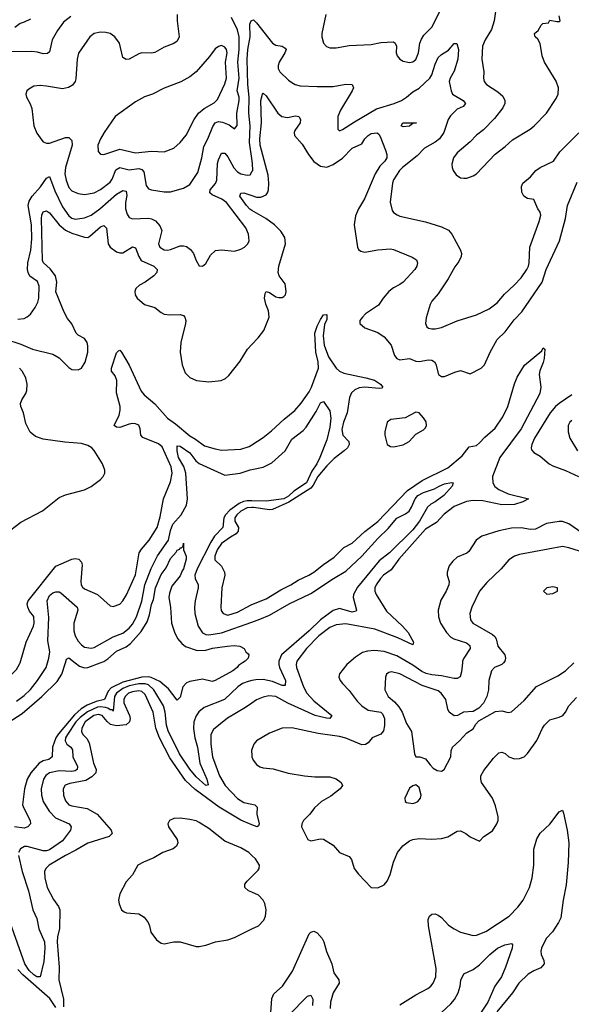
# Model space of a CAD drawing. Header units: inches. Extents: x 1552611 to 1694776, y 811966 to 917215.
# Tile 225 of 256: x 1588542 to 1592006, y 887857 to 894037. Entities that reach past the tile are written whole.
import ezdxf

# ---------------------------------------------------------------- set-up
doc = ezdxf.new("R2010")
doc.units = ezdxf.units.IN
doc.header["$MEASUREMENT"] = 0
for name, color, linetype in [('B5888', 7, 'Continuous'), ('B5889', 7, 'Continuous'), ('B5898', 7, 'Continuous'), ('B5899', 7, 'Continuous')]:
    doc.layers.add(name, color=color, linetype=linetype)

msp = doc.modelspace()

# ---------------------------------------------------------------- linework, layer by layer
at = {"layer": 'B5888', "color": 5}
for points, elevation in [([(1588311.6, 890000), (1588321.3, 889970), (1588337.4, 889937.4), (1588370, 889904.7), (1588410, 889894.2), (1588450, 889903.5), (1588490, 889926.7), (1588521.7, 889958.3), (1588543.8, 889996.2), (1588544.9, 890000)], 880), ([(1588470, 889626), (1588556.8, 889683.2), (1588681.6, 889790), (1588776.7, 889883.3), (1588805.7, 889930), (1588828.9, 890000)], 840), ([(1589941.6, 890000), (1589916, 889984), (1589906.7, 889970), (1589881.1, 889950), (1589770, 889888.6), (1589750, 889882.4), (1589690, 889897.9), (1589610, 889882.2), (1589590, 889874.2), (1589567.1, 889850), (1589550, 889785.1), (1589530, 889766.6), (1589476.4, 889836.4), (1589422.3, 889882.3), (1589368.2, 889908.2), (1589350, 889912.3), (1589310, 889910.3), (1589190, 889879.1), (1589117.3, 889842.7), (1589096.7, 889823.3), (1589073.9, 889770), (1589023.2, 889756.8), (1588965.4, 889734.6), (1588928.1, 889711.9), (1588885.5, 889674.5), (1588785, 889555), (1588769, 889530), (1588747.3, 889470), (1588746, 889410), (1588725.8, 889394.2), (1588690, 889384.2), (1588664.6, 889370), (1588611.5, 889310), (1588588.1, 889270), (1588572.7, 889210), (1588560.5, 889110), (1588567.1, 889087.1), (1588607.6, 889010), (1588610, 888989.2), (1588594, 888970), (1588570, 888961.7), (1588510, 888969.9)], 840), ([(1588521.3, 889758.7), (1588570, 889795.7), (1588610, 889833.4), (1588654.6, 889890), (1588707.8, 889970), (1588716.9, 890000)], 860), ([(1588890.9, 890000), (1588918.4, 889978.4), (1588949, 889969), (1588970, 889971.2), (1589047.4, 890000)], 840), ([(1590000, 889889), (1589976.1, 889883.9), (1589941.7, 889870), (1589912.4, 889850), (1589828.9, 889770), (1589699.4, 889720.6), (1589666.8, 889693.2), (1589650, 889668.3), (1589635, 889630), (1589632.8, 889587.2), (1589642.2, 889530), (1589658.9, 889470), (1589673.3, 889370), (1589716.2, 889270), (1589725.4, 889234.6), (1589710, 889229.9), (1589650, 889284.6), (1589610, 889333.4), (1589545.9, 889430), (1589473.8, 889573.8), (1589464.7, 889610), (1589456.5, 889690), (1589445.8, 889730), (1589385.3, 889830), (1589350, 889862.5), (1589329.3, 889869.3), (1589290, 889867.7), (1589230, 889855.4), (1589190, 889839.3), (1589149.8, 889810), (1589138, 889790), (1589130, 889697), (1589124.4, 889704.4), (1589110, 889706), (1589096, 889716), (1589080.1, 889720.1), (1589050, 889724.4), (1589030, 889721.7), (1588967.8, 889692.2), (1588922.3, 889657.7), (1588895.4, 889630), (1588841.9, 889550), (1588830.5, 889530), (1588826.6, 889510), (1588837.1, 889490), (1588862.6, 889470), (1588873.2, 889453.2), (1588876.2, 889410), (1588905.3, 889350), (1588902.5, 889330), (1588890, 889321.7), (1588870, 889318.3), (1588790, 889321.4), (1588730.1, 889309.9), (1588706.9, 889293.1), (1588692.5, 889270), (1588676.9, 889210), (1588679.8, 889170), (1588690, 889130.4), (1588726.6, 889070), (1588767.1, 889027.1), (1588851.8, 888990), (1588865.5, 888970), (1588860.7, 888950), (1588810, 888884), (1588730, 888825.8), (1588710, 888819.7), (1588690, 888819.7), (1588590, 888846.5), (1588573.2, 888846.8), (1588547, 888833), (1588533.8, 888810)], 860), ([(1590000, 888983.5), (1589930, 889011.9), (1589795.3, 889095.3), (1589644.7, 889204.7), (1589582.3, 889262.3), (1589485, 889405), (1589419.7, 889530), (1589396.7, 889590), (1589380.8, 889690), (1589330, 889801), (1589310, 889820.5), (1589290, 889825.4), (1589250, 889819), (1589225.7, 889810), (1589205.4, 889790), (1589196.8, 889770), (1589196.3, 889750), (1589231.5, 889670), (1589235.7, 889650), (1589231, 889629), (1589210, 889611), (1589150, 889604.6), (1589112.3, 889612.3), (1589091.1, 889631.1), (1589060.2, 889670), (1589036.7, 889676.7), (1589007.6, 889670), (1588953, 889630), (1588932, 889590), (1588929.2, 889569.2), (1588937.8, 889550), (1588964.5, 889524.5), (1588977.8, 889497.8), (1589005.7, 889370), (1589021.9, 889330), (1589020.1, 889310), (1588994.4, 889285.6), (1588957.9, 889262.1), (1588856.6, 889243.4), (1588827.6, 889232.4), (1588815.5, 889210), (1588816.6, 889170), (1588830, 889133.7), (1588850, 889109.4), (1588870, 889102.1), (1588966.1, 889086.1), (1589029.6, 889049.6), (1589116.9, 888950), (1589123.1, 888930), (1589104.9, 888910), (1588970, 888869.3), (1588895.5, 888824.5), (1588830, 888791.9), (1588726.4, 888730), (1588706.4, 888710), (1588698, 888690), (1588699.2, 888650), (1588714.4, 888590), (1588754.1, 888514.1), (1588786.4, 888470), (1588794.4, 888450), (1588792.8, 888332.8), (1588779.9, 888280.1), (1588777.7, 888250), (1588789, 888090), (1588787.2, 888010), (1588817.7, 887890), (1588818.1, 887841.9)], 880), ([(1590000, 889746.5), (1589960.6, 889719.4), (1589846.6, 889653.4), (1589759.1, 889580.9), (1589742.4, 889550), (1589741.8, 889490), (1589753.1, 889410), (1589796.4, 889290), (1589832.2, 889230), (1589910, 889149.6), (1589950, 889124.2), (1590000, 889113.7)], 880), ([(1590000, 889456), (1589997.8, 889450), (1590000, 889419.3)], 920), ([(1590000, 888791.7), (1589981.2, 888810), (1589930, 888838.8), (1589830, 888881.4), (1589730, 888960.3), (1589670, 888998.4), (1589650, 889007.6), (1589610, 889016.5), (1589550, 889025.6), (1589510, 889024), (1589482.4, 889010), (1589473.1, 888990), (1589477.3, 888970), (1589531.1, 888891.1), (1589534.4, 888870), (1589526.7, 888850), (1589506.6, 888833.4), (1589440.9, 888810), (1589384.2, 888775.8), (1589320.4, 888750), (1589284.9, 888730), (1589249.4, 888670.6), (1589210, 888625.7), (1589171, 888550), (1589161.7, 888510), (1589166.6, 888486.6), (1589181.7, 888450), (1589197.5, 888437.5), (1589212.1, 888432.1), (1589290, 888424.2), (1589323.6, 888403.6), (1589348.8, 888370), (1589357.3, 888350), (1589364.7, 888310), (1589402, 888262), (1589430, 888240.5), (1589450, 888236.4), (1589510, 888248.9), (1589550, 888249.1), (1589650, 888220.7), (1589670, 888218.8), (1589710, 888227.7), (1589771, 888249), (1589850, 888262.6), (1589890, 888276.5), (1590000, 888330.2)], 920), ([(1588534, 888790), (1588557, 888690), (1588598.4, 888570), (1588623.9, 888450), (1588650, 888395.6), (1588662.8, 888330), (1588697.3, 888250), (1588701, 888210), (1588693.9, 888126.1), (1588670.7, 888029.3), (1588650, 888029), (1588630, 888042.9), (1588602.6, 888070), (1588575.3, 888110), (1588482.1, 888370)], 860), ([(1590000, 888560.7), (1589979.6, 888570), (1589955.4, 888590), (1589955.8, 888610), (1589971.1, 888630), (1590000, 888659.3)], 920), ([(1588770, 887836.8), (1588732.4, 887892.4), (1588561, 888041), (1588530, 888075.7)], 880)]:
    msp.add_lwpolyline(points, dxfattribs=dict(at, elevation=elevation))
at = {"layer": 'B5889', "color": 5}
for points, elevation in [([(1588863.4, 894056.6), (1588818.2, 894021.8), (1588780.4, 893970), (1588746.9, 893910), (1588730, 893836.2), (1588715.9, 893824.1), (1588690, 893822.6), (1588653.3, 893833.3), (1588617.4, 893837.4), (1588490, 893834.7)], 940), ([(1588610, 894041.2), (1588570, 894020.9), (1588545.8, 894014.2), (1588512.3, 893987.7)], 920), ([(1589530.2, 894070), (1589531.1, 894030), (1589544.2, 893930), (1589530, 893902.9), (1589510, 893887.8), (1589450, 893865.4), (1589390, 893832.1), (1589370, 893826.2), (1589310, 893829.7), (1589290, 893823.5), (1589230, 893789.7), (1589210, 893786.3), (1589190, 893799.3), (1589167.8, 893890), (1589140.3, 893930), (1589110, 893949.8), (1589083.4, 893956.6), (1589050, 893958.9), (1589009.2, 893950.8), (1588981.6, 893930), (1588912.3, 893827.7), (1588902.4, 893790), (1588894.4, 893665.6), (1588890.2, 893649.8), (1588873.4, 893626.6), (1588849.2, 893610.8), (1588810, 893603.9), (1588710, 893620.7), (1588670, 893623.7), (1588630, 893619.3), (1588598.5, 893601.5), (1588587.3, 893590), (1588580.7, 893570), (1588584.9, 893550), (1588608.8, 893508.8), (1588619.2, 893479.2), (1588630.4, 893370), (1588650, 893324), (1588680.5, 893280.5), (1588690, 893270.5), (1588710, 893261.6), (1588730, 893262.4), (1588830, 893298.3), (1588850, 893297.7), (1588870, 893278), (1588872.5, 893250), (1588829.1, 893110), (1588826.5, 893070), (1588833.2, 893030), (1588850, 892982.8), (1588870, 892962.8), (1588910, 892945.8), (1588950, 892940.2), (1589010, 892950.2), (1589050, 892970.2), (1589110, 893018), (1589123.3, 893036.7), (1589145.8, 893094.2), (1589170, 893110.1), (1589230, 893095.1), (1589290, 893102.2), (1589310, 893097.8), (1589321.4, 893081.4), (1589335.4, 892995.4), (1589350, 892976), (1589370, 892969.1), (1589450, 892956.5), (1589490, 892956), (1589570, 892978.9), (1589610, 893002.4), (1589661.1, 893078.9), (1589685.7, 893170), (1589698.1, 893241.9), (1589723.2, 893290), (1589754, 893366), (1589769.8, 893390), (1589790, 893397.4), (1589814.9, 893394.9), (1589857.1, 893377.1), (1589890, 893352.4), (1589907, 893373), (1589904.8, 893450), (1589920.3, 893530), (1589919.3, 893550), (1589907.6, 893590), (1589919.5, 893670), (1589910.8, 893770), (1589921.1, 893850), (1589920.6, 893930), (1589910, 893974), (1589872.8, 894050)], 960), ([(1590000, 893166.5), (1589985.2, 893265.2), (1589990.2, 893370), (1589980.3, 893450), (1589983.8, 893550), (1589974.3, 893630), (1589970.3, 893790), (1589975.3, 893850), (1589989.1, 893930), (1589987.3, 894010), (1589995.1, 894030), (1590000, 894031.9)], 940), ([(1588530, 892156.5), (1588570, 892162.2), (1588590, 892171.5), (1588610.5, 892189.5), (1588639.2, 892230), (1588655.8, 892264.2), (1588662.5, 892290), (1588665.2, 892365.2), (1588654.4, 892394.4), (1588606.4, 892426.4), (1588594.7, 892450), (1588591.4, 892470), (1588592.4, 892510), (1588612.6, 892590), (1588617.9, 892662.1), (1588617, 892750), (1588595.9, 892870), (1588601.9, 892898.1), (1588620.7, 892930), (1588672, 892988), (1588710, 893042.9), (1588730, 893052.9), (1588761.9, 892961.9), (1588810, 892861.7), (1588850, 892806.2), (1588870, 892791), (1588890, 892786), (1588950, 892793.6), (1588990, 892810.1), (1589045.9, 892850), (1589150, 892941.5), (1589190, 892964.2), (1589210, 892960.4), (1589214.2, 892934.2), (1589206.9, 892890), (1589206.1, 892850), (1589216.1, 892816.1), (1589230, 892796.5), (1589250, 892788.1), (1589350, 892791.5), (1589370, 892787.8), (1589395.3, 892775.3), (1589422.6, 892742.6), (1589433.7, 892713.7), (1589414.7, 892630), (1589422.3, 892610), (1589450, 892593.4), (1589470, 892591.1), (1589490, 892593.7), (1589550, 892617.3), (1589570, 892618.3), (1589590, 892612.9), (1589613.9, 892593.9), (1589632.4, 892570), (1589650, 892524.7), (1589670, 892491.3), (1589690, 892490.8), (1589710, 892506.8), (1589740.4, 892559.6), (1589772.5, 892587.5), (1589810, 892592.9), (1589890, 892584.6), (1589930, 892596.5), (1589954, 892610), (1589974, 892630), (1589982.9, 892650), (1589978.9, 892690), (1589962.3, 892730), (1589840.5, 892890), (1589811.5, 892910), (1589750, 892937), (1589737, 892950), (1589737.2, 892970), (1589771.5, 893008.5), (1589780.6, 893030), (1589784.7, 893135.3), (1589790, 893158.4), (1589810, 893199.5), (1589830, 893199.1), (1589850, 893176.9), (1589887.5, 893107.5), (1589910, 893081.4), (1589930.5, 893070), (1589970, 893060.7), (1589990, 893064), (1590000, 893081.3)], 940), ([(1590000, 892839.9), (1589987.2, 892847.2), (1589965.7, 892870), (1589924.6, 892930), (1589931, 892949), (1589949.3, 892950.7), (1590000, 892932.7)], 920), ([(1588446.3, 892033.7), (1588550, 892000.6), (1588623, 891970), (1588750, 891937.5), (1588790, 891915.4), (1588850, 891853.2), (1588870, 891841.8), (1588910, 891839.7), (1588930, 891848.9), (1588952.7, 891887.3), (1588969.3, 891950.7), (1588970.8, 891990), (1588966.6, 892010), (1588950, 892036.3), (1588910, 892056.5), (1588896.5, 892070), (1588870, 892128.5), (1588842.1, 892162.1), (1588820.7, 892200.7), (1588768.9, 892328.9), (1588774.7, 892390), (1588766.4, 892430), (1588733.4, 892473.4), (1588692.1, 892510), (1588685.7, 892525.7), (1588679.7, 892790), (1588680.2, 892810), (1588690, 892831.3), (1588710, 892837.6), (1588730, 892825.2), (1588789.1, 892749.1), (1588830, 892716.5), (1588870, 892698.2), (1588950, 892671.4), (1588970, 892670.9), (1588981.9, 892678.1), (1589050, 892736.6), (1589070, 892745.2), (1589087.5, 892727.5), (1589098.4, 892630), (1589110, 892609.3), (1589150, 892579.8), (1589170, 892573.4), (1589190, 892574.3), (1589250, 892612.4), (1589270, 892605.7), (1589290.1, 892550), (1589305.5, 892525.5), (1589383.6, 892490), (1589404.9, 892470), (1589403.6, 892450), (1589384.7, 892430), (1589330.1, 892389.9), (1589294.3, 892370), (1589272.2, 892350), (1589265, 892330), (1589267.7, 892310), (1589280.2, 892290), (1589325.3, 892250), (1589391.2, 892231.2), (1589430, 892198.5), (1589449.4, 892189.4), (1589485.1, 892185.1), (1589550, 892186.4), (1589570, 892179.5), (1589579.5, 892170), (1589584.4, 892150), (1589582.8, 892130), (1589553.2, 892010), (1589550.2, 891950.2), (1589561.3, 891870), (1589580.2, 891820.2), (1589610.2, 891790.2), (1589652.7, 891772.7), (1589730, 891764.9), (1589807, 891773), (1589835.2, 891784.8), (1589855.4, 891804.6), (1589926.5, 891893.5), (1589972.6, 891970), (1590000, 891998.4)], 920), ([(1588544.9, 890000), (1588583.2, 890130), (1588629.2, 890230), (1588633.6, 890250), (1588631, 890291), (1588604.5, 890324.5), (1588593, 890350), (1588589.8, 890370), (1588594.4, 890390), (1588770, 890607.5), (1588870, 890651.1), (1588890, 890654.9), (1588913, 890650), (1588930, 890633), (1588934.7, 890614.7), (1588926.8, 890510), (1588928.2, 890490), (1588936.2, 890476.2), (1588950, 890463.7), (1589031.6, 890430), (1589110, 890357.1), (1589130, 890353.7), (1589170, 890369.1), (1589190, 890389), (1589213.6, 890426.4), (1589270, 890552), (1589293, 890690), (1589306.3, 890713.7), (1589355.6, 890770), (1589404.3, 890850), (1589423.9, 890916.1), (1589445.4, 891030), (1589490, 891137), (1589499.7, 891190), (1589493.3, 891230), (1589436, 891356), (1589413.9, 891373.9), (1589315.2, 891415.2), (1589302.4, 891430), (1589299.4, 891470), (1589290, 891491.4), (1589270, 891500.9), (1589250, 891502.1), (1589230, 891499.2), (1589170, 891477.8), (1589150, 891479.8), (1589134.3, 891490), (1589166.1, 891553.9), (1589173.9, 891586.1), (1589173.9, 891610), (1589150, 891695.1), (1589152.1, 891772.1), (1589141, 891801), (1589119.2, 891830), (1589118.1, 891850), (1589150, 891946.8), (1589161.5, 891958.5), (1589170, 891962.8), (1589180.7, 891950), (1589230, 891868.2), (1589305.6, 891705.6), (1589323.3, 891683.3), (1589390, 891625.8), (1589470, 891536.2), (1589520.3, 891500.3), (1589610, 891424.2), (1589645, 891405), (1589703.3, 891363.3), (1589770, 891342.6), (1589810, 891335.1), (1589930, 891340.6), (1589982.4, 891357.6), (1590000, 891369.2)], 880), ([(1588450, 890808), (1588550, 890883.2), (1588685, 890955), (1588790, 891037.1), (1588830, 891054.3), (1588950, 891086.7), (1588991.9, 891108.1), (1589048.5, 891151.5), (1589065.7, 891170), (1589076.4, 891190), (1589077.2, 891210), (1589061.5, 891250), (1589010, 891332.1), (1588994.8, 891350), (1588970, 891365.4), (1588930, 891376.9), (1588825, 891385), (1588690, 891404.2), (1588641.9, 891421.9), (1588608.5, 891448.5), (1588581.5, 891501.5), (1588565.7, 891570), (1588548.9, 891610), (1588547.4, 891627.4), (1588555.7, 891650), (1588580.7, 891690), (1588586.5, 891710), (1588589.1, 891750), (1588580.9, 891790), (1588558, 891830), (1588541.1, 891850)], 920), ([(1588716.9, 890000), (1588726, 890030), (1588731, 890070), (1588719.1, 890139.1), (1588725.4, 890285.4), (1588714.1, 890390), (1588730, 890423), (1588750, 890439.5), (1588770, 890446.7), (1588790, 890445.5), (1588800.1, 890440.1), (1588903.6, 890350), (1588906.7, 890330), (1588881.3, 890250), (1588881.9, 890201.9), (1588891, 890170), (1588910, 890135.8), (1588930, 890113), (1588950, 890099.5), (1588990, 890091.5), (1589010, 890096.6), (1589130, 890164.2), (1589190, 890187.5), (1589230, 890218), (1589250, 890242), (1589274.9, 890290), (1589310, 890387.7), (1589327.9, 890490), (1589368.3, 890591.7), (1589407.6, 890672.4), (1589475.8, 890770), (1589488.1, 890831.9), (1589504.5, 890870), (1589555.2, 890930), (1589590, 890990.5), (1589595, 891030), (1589585.9, 891190), (1589572.1, 891232.1), (1589539.6, 891290), (1589529.9, 891330.1), (1589530, 891362), (1589550, 891360.6), (1589610, 891318.6), (1589648.6, 891268.6), (1589670, 891252), (1589830, 891178.6), (1589927.3, 891190), (1589989, 891211), (1590000, 891213.4)], 860), ([(1590000, 891017.3), (1589970, 891018.1), (1589947, 891013), (1589920.1, 890999.9), (1589861.4, 890958.6), (1589833.4, 890930), (1589823.5, 890910), (1589816.8, 890850), (1589765.4, 890794.6), (1589742.6, 890757.4), (1589655.5, 890590), (1589642.5, 890550), (1589644.8, 890530), (1589662, 890490), (1589663.7, 890470), (1589644.8, 890390), (1589639.7, 890350), (1589641.8, 890310), (1589663.2, 890230), (1589690, 890188), (1589710, 890178), (1589730, 890175), (1589810, 890188.5), (1590000, 890256.2)], 860), ([(1590000, 890974.7), (1589970, 890972.4), (1589930, 890951.5), (1589905.1, 890930), (1589893.1, 890910), (1589892.7, 890890), (1589915.3, 890850), (1589914.1, 890825.9), (1589902.2, 890810), (1589865.4, 890790), (1589810, 890749.9), (1589781.3, 890710), (1589766.4, 890670), (1589767.8, 890647.8), (1589810, 890607.7), (1589828.6, 890570), (1589829.4, 890550), (1589811, 890470), (1589805, 890350), (1589808, 890328), (1589819.5, 890310), (1589850, 890299.8), (1589910, 890317.9), (1589995.5, 890364.5), (1590000, 890366.3)], 880), ([(1589047.4, 890000), (1589071.2, 890008.8), (1589095.5, 890024.5), (1589150, 890074.2), (1589210, 890101.5), (1589237.9, 890122.1), (1589304.1, 890195.9), (1589342.2, 890257.8), (1589357.5, 890302.5), (1589370, 890366.3), (1589382.8, 890397.2), (1589394.1, 890470), (1589430, 890554.9), (1589462.4, 890597.6), (1589490, 890655.5), (1589524.9, 890695.1), (1589530, 890706.8), (1589546.8, 890713.2), (1589550, 890722), (1589558, 890722), (1589568.4, 890731.6), (1589570, 890751.3), (1589571, 890710), (1589586.8, 890670), (1589586.8, 890650), (1589570, 890589.3), (1589561.4, 890578.6), (1589550, 890546.6), (1589498.3, 890481.7), (1589482.9, 890437.1), (1589478.7, 890410), (1589488.8, 890348.8), (1589496, 890250), (1589513.1, 890193.1), (1589533.2, 890153.2), (1589560.8, 890120.8), (1589583.5, 890103.5), (1589656.8, 890076.8), (1589710, 890079), (1589751.7, 890091.7), (1589845.3, 890105.3), (1589888.1, 890108.1), (1589924.5, 890104.5), (1589952, 890090), (1589962, 890070), (1589977.3, 890057.3), (1589981, 890050), (1589977.1, 890030), (1589957.6, 890010), (1589941.6, 890000)], 840), ([(1588828.9, 890000), (1588836.6, 890023.4), (1588850, 890032), (1588890.9, 890000)], 840)]:
    msp.add_lwpolyline(points, dxfattribs=dict(at, elevation=elevation))
at = {"layer": 'B5889', "color": 5, "elevation": 980}
msp.add_lwpolyline([(1589810, 893875.6), (1589790, 893869.6), (1589770, 893854), (1589734.8, 893805.2), (1589650.1, 893709.9), (1589610, 893679.1), (1589553, 893647), (1589450, 893606.6), (1589375.5, 893570), (1589326.5, 893553.5), (1589270, 893521.1), (1589142, 893430), (1589071.7, 893330), (1589048.9, 893290), (1589033.7, 893250), (1589035.5, 893210), (1589050, 893193.4), (1589070, 893190.4), (1589170, 893224.5), (1589270, 893202.2), (1589370, 893211.7), (1589450, 893206.9), (1589509.1, 893230.9), (1589550, 893265.2), (1589587.5, 893312.5), (1589636.8, 893410), (1589665.3, 893450), (1589699.4, 893480.6), (1589763.8, 893516.2), (1589783.3, 893536.7), (1589830, 893633.7), (1589840.2, 893670), (1589834, 893770), (1589845.6, 893830), (1589840.4, 893850), (1589830, 893865.6)], close=True, dxfattribs=at)
at = {"layer": 'B5898', "color": 5}
for points, elevation in [([(1590608.5, 890000), (1590596.9, 889990), (1590550, 889931.5), (1590546.9, 889910), (1590553.6, 889890), (1590569.2, 889870), (1590610, 889827.3), (1590660.3, 889760.3), (1590690, 889730.7), (1590730, 889704), (1590810, 889690.1), (1590820.4, 889680.4), (1590831.8, 889651.8), (1590833.4, 889606.6), (1590826.6, 889573.4), (1590810, 889553), (1590756.3, 889530), (1590730, 889498.5), (1590713.3, 889486.7), (1590690, 889485.8), (1590590, 889526.7), (1590550, 889537.1), (1590416.2, 889556.2), (1590250, 889591.6), (1590190, 889591.2), (1590110, 889558.8), (1590030, 889509.8), (1590012.3, 889490), (1590000, 889456)], 920), ([(1590168.7, 890000), (1590168.4, 889990), (1590173.2, 889970), (1590210.7, 889890), (1590210, 889857.2), (1590190, 889857.8), (1590130, 889882.9), (1590070, 889896), (1590025.5, 889894.5), (1590000, 889889)], 860), ([(1590280.6, 890000), (1590278.4, 889990), (1590280.1, 889970), (1590323.4, 889850), (1590345.9, 889810), (1590390, 889761.5), (1590502.6, 889670), (1590490, 889651.1), (1590468, 889652), (1590397.8, 889670), (1590226.3, 889746.3), (1590150, 889788.4), (1590106.1, 889793.9), (1590070, 889785.8), (1590030, 889767.2), (1590000, 889746.5)], 880), ([(1591580.6, 890000), (1591580.3, 889999.7), (1591569.5, 889990.5), (1591523.1, 889970), (1591504.9, 889950), (1591488.8, 889890), (1591485.3, 889830), (1591475.3, 889790), (1591453.4, 889746.6), (1591424.3, 889715.7), (1591390, 889695.1), (1591329.1, 889690.9), (1591290.3, 889669.7), (1591270, 889668.4), (1591239.7, 889690), (1591229.6, 889710), (1591217, 889770), (1591189.4, 889810), (1591170, 889823.6), (1591070, 889857.3), (1590930, 889932), (1590876.7, 889943.3), (1590860.4, 889939.6), (1590846, 889930), (1590839.5, 889910), (1590834, 889830), (1590855.3, 889790), (1590896, 889756), (1590923.5, 889723.5), (1590942.8, 889690), (1590970, 889618.8), (1591002.8, 889570), (1591020.7, 889430), (1591030, 889411.3), (1591054, 889410), (1591090, 889398), (1591119.1, 889359.1), (1591139.1, 889339.1), (1591164, 889324), (1591190, 889320.9), (1591207, 889330), (1591248.4, 889410), (1591251.1, 889448.9), (1591259.5, 889470), (1591304.5, 889510), (1591350, 889560.7), (1591390, 889586), (1591405.4, 889614.6), (1591424.4, 889635.6), (1591530, 889695.5), (1591570, 889698), (1591610, 889688.4), (1591630, 889693), (1591710, 889764.4), (1591788, 889852), (1591921, 889919), (1591970, 889950.3), (1592022.2, 890000)], 940), ([(1591321.9, 890000), (1591316.6, 889943.4), (1591307.6, 889912.4), (1591290, 889901.9), (1591270, 889901.7), (1591190, 889919.7), (1591130, 889925.3), (1591093.9, 889933.9), (1591066.6, 889946.6), (1591010, 889985.7), (1590985.7, 890000)], 920), ([(1590000, 889419.3), (1590000.7, 889410), (1590007.2, 889390), (1590030, 889361.7), (1590050, 889347.9), (1590070, 889341.3), (1590134.2, 889334.2), (1590227, 889307), (1590331.2, 889291.2), (1590394.4, 889285.6), (1590490, 889285.5), (1590530, 889272.3), (1590560.8, 889250), (1590568.9, 889230), (1590554.9, 889210), (1590495.8, 889164.2), (1590436.5, 889130), (1590394, 889090), (1590363.1, 889050), (1590323.6, 889010), (1590313.1, 888990), (1590312, 888970), (1590350.4, 888890.4), (1590370, 888882.4), (1590430, 888895.5), (1590450, 888894), (1590510, 888856.3), (1590550, 888808.8), (1590610, 888783.8), (1590625.1, 888765.1), (1590642.6, 888710), (1590670, 888673.4), (1590750, 888591), (1590790, 888587.3), (1590830, 888607.3), (1590850, 888630.8), (1590868.2, 888671.8), (1590888.3, 888750), (1590914.6, 888810), (1590948.3, 888851.7), (1590990, 888882.7), (1591010, 888890.9), (1591050, 888897.9), (1591130, 888892.9), (1591190, 888898), (1591230, 888908.5), (1591290, 888943.6), (1591310, 888944.9), (1591342.4, 888930), (1591370, 888908.4), (1591430, 888880.7), (1591457, 888910), (1591510, 888945.7), (1591539.1, 888990), (1591547.1, 889010), (1591547.2, 889032.8), (1591530, 889102.9), (1591511.2, 889150), (1591442.3, 889250), (1591436.8, 889270), (1591437.4, 889290), (1591455.4, 889324.6), (1591517.9, 889402.1), (1591550, 889434.4), (1591570, 889439.1), (1591590, 889430.3), (1591612.4, 889410), (1591650, 889397.2), (1591681.1, 889398.9), (1591710, 889410.4), (1591729.8, 889430.2), (1591790, 889512.2), (1591824.1, 889590), (1591837.2, 889610), (1591870, 889641.5), (1591930, 889658.6), (1591952, 889670), (1591969.2, 889690.8), (1591990.7, 889730), (1592038.2, 889781.8)], 920), ([(1590000, 889113.7), (1590017.6, 889110), (1590034.2, 889094.2), (1590031, 889050), (1590045.2, 888990), (1590042, 888978), (1590033.4, 888970), (1590000, 888983.5)], 880), ([(1590930, 887854.3), (1591030, 887917.3), (1591104.7, 887955.3), (1591124.2, 887970), (1591139.1, 887990), (1591154.2, 888030), (1591157.5, 888082.5), (1591108.3, 888350), (1591107.6, 888390), (1591115.6, 888410), (1591130, 888423.1), (1591150, 888424.2), (1591170, 888416.5), (1591190, 888402), (1591234.4, 888354.4), (1591270, 888330.2), (1591310, 888310.3), (1591390, 888288.9), (1591410.4, 888290.4), (1591470, 888313.6), (1591614.8, 888410), (1591670, 888466.8), (1591703.7, 888510), (1591742.4, 888590), (1591759, 888650), (1591769.9, 888730), (1591771.2, 888830), (1591790, 888896.5), (1591810, 888930.3), (1591870, 888986.7), (1591930, 889066), (1591950, 889074.9), (1591957.3, 889057.3), (1591979.7, 888950), (1591989.3, 888870), (1591986.6, 888746.6), (1591974.2, 888605.8), (1591954, 888510), (1591939.4, 888400.6), (1591925.6, 888370), (1591887.6, 888312.4), (1591848.3, 888270), (1591819.2, 888210), (1591814.2, 888190), (1591816.2, 888170), (1591832.9, 888132.9), (1591836.3, 888110), (1591814.4, 888085.6), (1591770, 888067.4), (1591734.7, 888045.3), (1591676.9, 887990), (1591635.4, 887930), (1591538.6, 887810)], 880), ([(1590000, 888659.3), (1590040.1, 888699.9), (1590045.6, 888710), (1590046.9, 888730), (1590022.2, 888770), (1590000, 888791.7)], 920), ([(1590000, 888330.2), (1590040.7, 888350), (1590075.8, 888384.2), (1590086.4, 888410), (1590089.8, 888450), (1590081.6, 888490), (1590071.6, 888510), (1590041.8, 888541.8), (1590000, 888560.7)], 920), ([(1590115, 887745), (1590125.7, 887894.3), (1590136.9, 887923.1), (1590192.2, 887970), (1590255.4, 888064.6), (1590359.7, 888300.3), (1590370, 888310.6), (1590390, 888315.3), (1590410, 888304.7), (1590440.5, 888270), (1590450.9, 888250), (1590467.7, 888187.7), (1590502.9, 888110), (1590515.5, 888055.5), (1590546.5, 888010), (1590547.9, 887990), (1590510.8, 887929.2), (1590493.4, 887870), (1590492.1, 887830)], 880), ([(1591160.8, 887779.2), (1591250, 887859.2), (1591272.7, 887887.3), (1591296.1, 887930), (1591307.9, 887970), (1591312.3, 888007.7), (1591330, 888047.7), (1591390, 888075.3), (1591430, 888104), (1591495.1, 888170), (1591543, 888210), (1591589.2, 888230), (1591630, 888238.8), (1591637.3, 888230), (1591634.9, 888210), (1591593.5, 888090), (1591566.6, 888030), (1591526.1, 887970), (1591482, 887870), (1591410, 887764.7)], 860), ([(1590250, 887807.7), (1590330, 887888.9), (1590350, 887907), (1590370, 887914.9), (1590381.8, 887890), (1590380.7, 887850)], 860)]:
    msp.add_lwpolyline(points, dxfattribs=dict(at, elevation=elevation))
at = {"layer": 'B5898', "color": 5, "elevation": 940}
msp.add_lwpolyline([(1591030, 889235.3), (1591010, 889229), (1590990, 889214), (1590960.7, 889150), (1590962.8, 889130), (1590970, 889124), (1591010, 889118), (1591030, 889123.8), (1591041.2, 889130), (1591058, 889150), (1591062.7, 889170), (1591050, 889218)], close=True, dxfattribs=at)
at = {"layer": 'B5899', "color": 5}
for points, elevation in [([(1590464, 894070), (1590438.3, 893950), (1590438.3, 893930), (1590449.1, 893889.1), (1590468.1, 893868.1), (1590490, 893860.9), (1590530, 893860.2), (1590610, 893874.9), (1590750, 893881.7), (1590810, 893894.3), (1590890, 893898), (1590900.4, 893890), (1590907.2, 893870), (1590905.8, 893830), (1590911.7, 893810), (1590928.7, 893790), (1590950, 893776.9), (1590988.8, 893768.8), (1591010, 893771.6), (1591030, 893787.2), (1591045.8, 893830), (1591054.9, 893890), (1591064.2, 893915.8), (1591080.1, 893939.9), (1591130.6, 893989.4), (1591183.8, 894096.2)], 960), ([(1591530.7, 894089.3), (1591520.7, 894030), (1591503.9, 893976.1), (1591465.5, 893910), (1591448, 893870), (1591443.6, 893790), (1591456, 893710), (1591455.3, 893670), (1591458.7, 893650), (1591473, 893630), (1591544, 893584), (1591576.1, 893556.1), (1591588.8, 893530), (1591588.9, 893510), (1591576.6, 893483.4), (1591524, 893416), (1591454.1, 893345.9), (1591410, 893313.3), (1591370.2, 893269.8), (1591290, 893201.6), (1591265.3, 893170), (1591256.4, 893130), (1591257.1, 893110), (1591263, 893090), (1591282.6, 893062.6), (1591310, 893044.9), (1591330, 893043), (1591350, 893043), (1591390, 893056.3), (1591411.2, 893068.8), (1591527.5, 893192.5), (1591590, 893240.4), (1591636.1, 893283.9), (1591746.6, 893350), (1591772, 893370), (1591849.6, 893450), (1591910, 893542), (1591923, 893570), (1591924.7, 893610), (1591910.8, 893650.8), (1591837, 893770), (1591822, 893810), (1591810, 893888), (1591795.5, 893915.5), (1591778, 893930), (1591776.4, 893936.4), (1591775.3, 893950), (1591798, 893970), (1591816.4, 894003.6), (1591827.3, 894012.7), (1591862, 894018), (1591870, 894034), (1591914.6, 894025.4), (1591930, 894024.7), (1591935.3, 894030), (1591930, 894062)], 960), ([(1590000, 894031.9), (1590010, 894035.8), (1590030, 894016.9), (1590129.6, 893889.6), (1590150, 893877.6), (1590191, 893870), (1590210, 893859.1), (1590214.3, 893850), (1590206.9, 893830), (1590171.3, 893770), (1590164.9, 893750), (1590165.8, 893730), (1590176, 893710), (1590230, 893656.5), (1590250, 893642.8), (1590271.2, 893631.2), (1590302.6, 893622.6), (1590410, 893616.9), (1590510, 893616.9), (1590590, 893632.8), (1590630.4, 893630), (1590637.3, 893610), (1590630.2, 893590), (1590557.4, 893470), (1590540.3, 893430), (1590539.1, 893350), (1590550, 893339.1), (1590570, 893347), (1590643.8, 893396.2), (1590782.8, 893477.2), (1590894, 893510), (1590940.5, 893530), (1590971.1, 893550), (1591010, 893584.2), (1591050, 893606.7), (1591116.9, 893670), (1591129.7, 893690), (1591150, 893757.1), (1591170, 893800.3), (1591190, 893819.6), (1591234.5, 893845.5), (1591270, 893888), (1591287.3, 893887.3), (1591297.3, 893850), (1591293, 893790), (1591270, 893714), (1591245.3, 893670), (1591239, 893650), (1591250.8, 893590), (1591259.8, 893570), (1591326, 893530), (1591340.8, 893510), (1591327.6, 893492.4), (1591290, 893474.9), (1591246.5, 893433.5), (1591233, 893410), (1591204.5, 893330), (1591178.2, 893290), (1591151.3, 893268.7), (1591084.4, 893230), (1591037.3, 893182.7), (1590945.8, 893110), (1590927.1, 893090), (1590890, 893031.6), (1590883.2, 893010), (1590869.1, 892890.9), (1590880.2, 892840.2), (1590890, 892826), (1590911.5, 892811.5), (1590930, 892803.7), (1591090, 892767.7), (1591190, 892736.9), (1591235.2, 892715.2), (1591255.8, 892690), (1591310.4, 892590), (1591316.4, 892570), (1591314.4, 892550), (1591300.5, 892519.5), (1591274.1, 892485.9), (1591232, 892410), (1591170, 892317), (1591130.4, 892270), (1591119.3, 892250), (1591094.6, 892165.4), (1591090.6, 892130), (1591099.1, 892110), (1591110, 892101.6), (1591130, 892097), (1591150, 892096.5), (1591190, 892104.9), (1591290, 892147.7), (1591410, 892184.9), (1591490, 892222.9), (1591540.3, 892259.7), (1591586.3, 892313.7), (1591647.9, 892370), (1591690, 892415.8), (1591727.3, 892470), (1591736, 892490), (1591741.1, 892510), (1591744.5, 892610), (1591803.1, 892770), (1591813.7, 892810), (1591811, 892830), (1591795.8, 892850), (1591770, 892908.7), (1591730, 892914.5), (1591707, 892930), (1591695.3, 892955.3), (1591692, 892990), (1591702, 893010), (1591748.5, 893051.5), (1591782.9, 893090), (1591810, 893110.3), (1591893.5, 893150), (1591933.2, 893206.8), (1592053.7, 893326.3)], 940), ([(1590000, 892932.7), (1590030, 892922.1), (1590056.7, 892923.3), (1590090, 892938.5), (1590098.6, 892950), (1590104.3, 892970), (1590106.7, 893010), (1590102.1, 893062.1), (1590051.7, 893250), (1590050.9, 893290), (1590060.7, 893390), (1590056.8, 893530), (1590066, 893570), (1590070, 893574.9), (1590090, 893559.3), (1590163.9, 893450), (1590187.2, 893430), (1590224.1, 893424.1), (1590274.5, 893434.5), (1590295.3, 893430), (1590306, 893410), (1590303.6, 893390), (1590270, 893342), (1590266.2, 893330), (1590268.6, 893310), (1590315.5, 893255.5), (1590355.9, 893190), (1590390, 893146.9), (1590430, 893118.2), (1590470, 893111.8), (1590510, 893127.4), (1590570, 893167.9), (1590630, 893231.4), (1590690, 893258.7), (1590709.8, 893290), (1590730, 893310.2), (1590750, 893321.8), (1590786.4, 893326.4), (1590798, 893318), (1590804.6, 893304.6), (1590838.9, 893218.9), (1590848.1, 893190), (1590846.5, 893170), (1590834, 893150), (1590802.5, 893117.5), (1590774.1, 893070), (1590707.6, 892912.4), (1590669.5, 892850), (1590650, 892805.6), (1590641.6, 892750), (1590662.3, 892610), (1590670, 892594), (1590683.5, 892583.5), (1590710, 892578.6), (1590790, 892593.5), (1590870, 892597.8), (1590890, 892595), (1591007.1, 892547.1), (1591033, 892530), (1591040.3, 892510), (1591036.5, 892490), (1591023.7, 892470), (1590950, 892389.8), (1590930, 892374), (1590890, 892354.2), (1590860.2, 892330), (1590824.9, 892290), (1590795.1, 892244.9), (1590714.4, 892190), (1590694.4, 892170), (1590678, 892150), (1590677.3, 892130), (1590710, 892103.1), (1590790, 892073.4), (1590830, 892047), (1590874.9, 891994.9), (1590896.2, 891930), (1590910, 891909.5), (1590930, 891902.3), (1590990, 891910.7), (1591030, 891894.3), (1591050, 891892.2), (1591110, 891902.5), (1591130, 891900.6), (1591147.4, 891890), (1591155.8, 891875.8), (1591172.4, 891810), (1591190, 891796.5), (1591210, 891797.4), (1591274.5, 891825.5), (1591310, 891834.4), (1591370, 891814.9), (1591440.7, 891850), (1591461.5, 891870), (1591496, 891950), (1591540.5, 892030), (1591590, 892078), (1591646.7, 892153.3), (1591695.6, 892204.4), (1591821.7, 892390), (1591848.1, 892470), (1591931.7, 892650), (1591968.9, 892788.9), (1591980.9, 892870), (1592043.4, 893016.6)], 920), ([(1590000, 893081.3), (1590005, 893090), (1590004.7, 893135.3), (1590000, 893166.5)], 940), ([(1590000, 891998.4), (1590040, 892040), (1590074.2, 892085.8), (1590109, 892170), (1590105.3, 892210), (1590087.9, 892252.1), (1590079.6, 892290), (1590082.5, 892317.5), (1590089.4, 892330.6), (1590110, 892324), (1590150, 892296.5), (1590170, 892292.8), (1590190, 892294.3), (1590200.1, 892299.9), (1590210.6, 892309.4), (1590215.9, 892330), (1590210, 892379.6), (1590171.1, 892430), (1590165.7, 892450), (1590169.8, 892490), (1590210.5, 892630), (1590205.9, 892670), (1590181.4, 892710), (1590141.2, 892750), (1590087, 892790), (1590000, 892839.9)], 920), ([(1590000, 891369.2), (1590070, 891415.2), (1590123.1, 891456.9), (1590202.3, 891530), (1590270, 891583.6), (1590310, 891630.2), (1590359.3, 891700.7), (1590374.8, 891730), (1590417.9, 891850), (1590415.3, 891890), (1590402.3, 891950), (1590396.2, 892070), (1590410, 892114.4), (1590430, 892155.5), (1590450, 892184.9), (1590466, 892186), (1590470, 892184.7), (1590470, 892155.3), (1590456, 892124), (1590448.1, 892051.9), (1590453.8, 891993.8), (1590481.5, 891921.5), (1590529.5, 891849.5), (1590550, 891831.9), (1590577.9, 891817.9), (1590714.8, 891790), (1590770, 891774.2), (1590807.2, 891750), (1590822.4, 891730), (1590816, 891724), (1590798.3, 891721.7), (1590710, 891729.9), (1590673.8, 891726.2), (1590645.8, 891714.2), (1590625.8, 891694.2), (1590614, 891666), (1590598.2, 891570), (1590575.3, 891510), (1590565.6, 891465.6), (1590570.1, 891430.1), (1590609.2, 891390), (1590610.9, 891370), (1590599.8, 891350), (1590580.4, 891330), (1590516.5, 891283.5), (1590470, 891235.9), (1590414.7, 891170), (1590385.6, 891114.4), (1590370, 891096.1), (1590232.3, 891007.7), (1590130, 890962.7), (1590110, 890960.1), (1590010, 890975.5), (1590000, 890974.7)], 880), ([(1590000, 890366.3), (1590090, 890402.2), (1590182, 890458), (1590245.3, 890490), (1590290, 890520.1), (1590358.3, 890550), (1590390, 890568.8), (1590450, 890617.8), (1590516.8, 890663.2), (1590576.7, 890723.3), (1590630, 890751.7), (1590710, 890825.5), (1590790, 890887.4), (1590977.3, 891082.7), (1591070, 891143.8), (1591230, 891225), (1591321, 891299), (1591364.4, 891355.6), (1591410, 891364.1), (1591430, 891380.6), (1591463, 891417), (1591527.6, 891472.4), (1591575.6, 891544.4), (1591608, 891610), (1591649.2, 891750.8), (1591665.9, 891794.1), (1591711.4, 891868.6), (1591820.5, 891959.5), (1591830, 891977.3), (1591838.8, 891970), (1591836.1, 891910), (1591830, 891884.5), (1591807.2, 891832.8), (1591804.5, 891810), (1591814.8, 891730), (1591807.2, 891690), (1591690.3, 891470), (1591556, 891290), (1591511.8, 891170), (1591512.5, 891130), (1591526.3, 891106.3), (1591550, 891087.5), (1591610, 891061.6), (1591737.3, 891030), (1591701.6, 891010), (1591650, 890995), (1591570, 890992.4), (1591450, 891016.9), (1591390, 891019.1), (1591347.9, 891012.1), (1591270, 890981.5), (1591206.5, 890933.5), (1591159.6, 890880.4), (1591090, 890839.5), (1590923.3, 890650), (1590875.6, 890584.4), (1590826.8, 890550), (1590806.7, 890530), (1590780.2, 890490), (1590772.8, 890470), (1590772, 890450), (1590781, 890430), (1590844.9, 890324.9), (1590945.5, 890230), (1590981.6, 890190), (1591014.8, 890130), (1591010, 890112.3), (1590916.5, 890156.5), (1590772.2, 890212.2), (1590590, 890244.6), (1590530, 890237.8), (1590490, 890222), (1590420.4, 890170), (1590342.5, 890090), (1590282.8, 890010), (1590280.6, 890000)], 880), ([(1592010, 891683.4), (1591930, 891628), (1591907.3, 891610), (1591873.2, 891570), (1591775, 891410), (1591756.8, 891370), (1591752.9, 891350), (1591756.3, 891336.3), (1591770, 891320.2), (1591810, 891297.3), (1591866.5, 891250), (1591890, 891237.1), (1591970, 891207.5), (1592050, 891169.2)], 920), ([(1590000, 891213.4), (1590071.1, 891228.9), (1590124.3, 891255.7), (1590208.4, 891330), (1590250, 891404), (1590322.2, 891457.8), (1590340.6, 891479.4), (1590402.8, 891577.2), (1590430, 891632.4), (1590450, 891640.7), (1590490, 891582), (1590496.7, 891536.7), (1590490, 891479), (1590470, 891399.3), (1590426.6, 891290), (1590408.1, 891250), (1590375.8, 891204.2), (1590343.9, 891130), (1590262.6, 891077.4), (1590230, 891047), (1590199.8, 891030), (1590090, 891015.1), (1590000, 891017.3)], 860), ([(1592010, 891522), (1591996.3, 891510), (1591986.7, 891490), (1591985.3, 891450), (1591995.8, 891410), (1592044.6, 891330)], 940), ([(1590000, 890256.2), (1590050, 890274), (1590110, 890298.7), (1590233.7, 890370), (1590370, 890435.7), (1590511.9, 890530), (1590590, 890575), (1590690.6, 890669.4), (1590790, 890781.5), (1590855.9, 890844.1), (1590910, 890907.5), (1590964.4, 890935.6), (1590987, 890953), (1591003.1, 890976.9), (1591025.9, 891030), (1591042.4, 891050), (1591076.9, 891070), (1591147.2, 891092.8), (1591175.8, 891110), (1591210, 891122.8), (1591252.5, 891132.5), (1591264.7, 891130), (1591257.1, 891110), (1591206, 891050), (1591150.6, 891010), (1591123.2, 890996.8), (1591102, 890978), (1591051.9, 890890), (1591010, 890835.8), (1590863.5, 890690), (1590800.2, 890639.8), (1590664.1, 890475.9), (1590638, 890430), (1590635.3, 890410), (1590656.9, 890330), (1590654.7, 890325.3), (1590630, 890318.4), (1590550, 890340.3), (1590510, 890328.7), (1590430.5, 890270), (1590359.8, 890200.2), (1590186.1, 890050), (1590169, 890010), (1590168.7, 890000)], 860), ([(1592098.4, 890798.4), (1591990, 890872.7), (1591950, 890886.9), (1591930, 890887.9), (1591850, 890874.2), (1591781.3, 890838.7), (1591750, 890837.3), (1591690, 890848.5), (1591630, 890845.8), (1591550, 890828.8), (1591443.7, 890796.3), (1591407.7, 890770), (1591361.4, 890698.6), (1591350, 890689), (1591290, 890663.9), (1591261.5, 890638.5), (1591239.6, 890610), (1591225.2, 890570), (1591226.5, 890550), (1591238.3, 890510), (1591237.7, 890490), (1591220.2, 890450), (1591186.1, 890393.9), (1591170.1, 890330), (1591172.8, 890290), (1591185.3, 890250), (1591221.4, 890190), (1591250, 890161.3), (1591267.9, 890150), (1591346.6, 890126.6), (1591369.2, 890110), (1591370.2, 890090), (1591330.1, 890030), (1591322.9, 890010), (1591321.9, 890000)], 920), ([(1592130, 890678), (1591990, 890723.1), (1591950, 890729.8), (1591680, 890680), (1591649.3, 890670.7), (1591612.8, 890647.2), (1591566, 890590), (1591474.5, 890505.5), (1591430, 890449.6), (1591381.8, 890350), (1591368.1, 890310), (1591372.8, 890270), (1591387.4, 890250), (1591510, 890178), (1591525.1, 890165.1), (1591533.5, 890150), (1591544.9, 890104.9), (1591587.3, 890050), (1591593.2, 890030), (1591589.1, 890010), (1591580.6, 890000)], 940), ([(1590985.7, 890000), (1590910, 890044.6), (1590830, 890072.1), (1590770, 890078.7), (1590726, 890074), (1590695.3, 890064.7), (1590650, 890035.8), (1590608.5, 890000)], 920)]:
    msp.add_lwpolyline(points, dxfattribs=dict(at, elevation=elevation))
for points, elevation in [([(1590950, 893365.2), (1590938, 893370), (1590948, 893390), (1591034, 893390), (1591012.7, 893387.3), (1590990, 893369.2)], 920), ([(1591030, 891573.5), (1590962.5, 891537.5), (1590872.4, 891527.6), (1590848.5, 891511.5), (1590834.3, 891450), (1590835, 891430), (1590850, 891370.5), (1590870, 891357.4), (1590890, 891355.8), (1590950, 891367.7), (1590987.2, 891390), (1591030, 891435), (1591077.8, 891462.2), (1591090, 891474.9), (1591096.2, 891490), (1591093.7, 891513.7), (1591078.5, 891538.5), (1591050, 891569.7)], 920), ([(1591890, 890477.2), (1591852, 890470), (1591832, 890450), (1591851.6, 890431.6), (1591890, 890436), (1591910, 890446), (1591918, 890450), (1591918, 890470)], 960)]:
    msp.add_lwpolyline(points, close=True, dxfattribs=dict(at, elevation=elevation))

doc.saveas('drawing.dxf')
